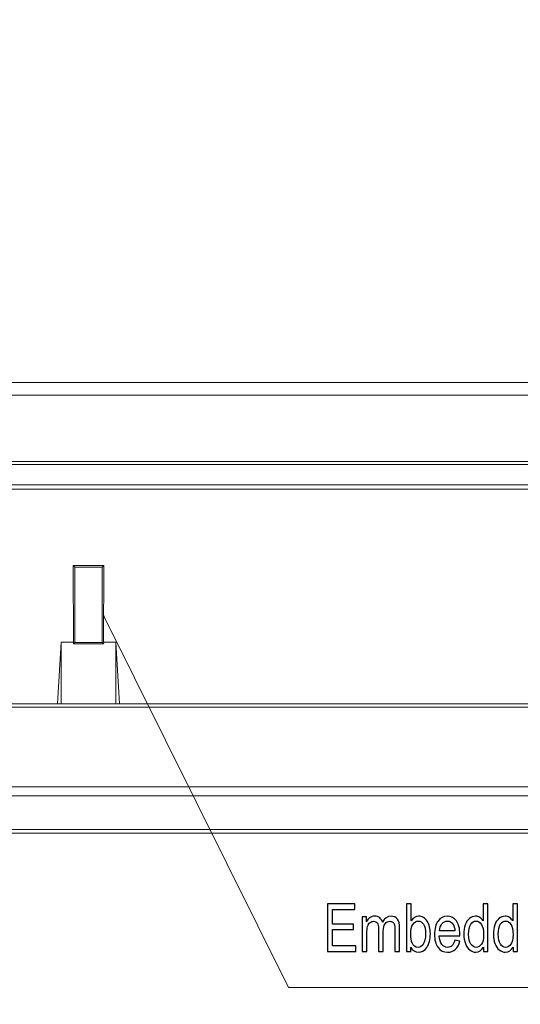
# Model space of a CAD drawing. Header units: centimetres. Extents: x -21 to 21, y -29.7 to 29.7.
# Tile 4 of 93: x -5.7 to -2.1, y -24.7 to -17.5. Entities that reach past the tile are written whole.
import ezdxf

# ---------------------------------------------------------------- set-up
doc = ezdxf.new("R2010")
doc.units = ezdxf.units.CM
doc.header["$MEASUREMENT"] = 0

msp = doc.modelspace()

# ---------------------------------------------------------------- linework, layer by layer
at = {"color": 8, "lineweight": 5}
for points, knots in [([(-21.00035, -29.70651), (-21.00035, -29.70651), (20.99965, -29.70651), (20.99965, -29.70651), (20.99965, -29.70651), (20.99965, 29.69349), (20.99965, 29.69349), (20.99965, 29.69349), (-21.00035, 29.69349), (-21.00035, 29.69349), (-21.00035, 29.69349), (-21.00035, -29.70651), (-21.00035, -29.70651)], [0, 0, 0, 0, 0.25, 0.25, 0.25, 0.5, 0.5, 0.5, 0.75, 0.75, 0.75, 1, 1, 1, 1]), ([(-5.11503, -21.89789), (-5.11503, -21.89789), (-5.11057, -21.90126), (-5.11057, -21.90126), (-5.11057, -21.90126), (-5.11504, -21.90348), (-5.11504, -21.90348), (-5.11504, -21.90348), (-5.11503, -21.89789), (-5.11503, -21.89789)], [0, 0, 0, 0, 0.3333333, 0.3333333, 0.3333333, 0.6666667, 0.6666667, 0.6666667, 1, 1, 1, 1]), ([(-5.11503, -21.89789), (-5.11503, -21.89789), (-3.76392, -24.61326), (-3.76392, -24.61326), (-3.76392, -24.61326), (0.72605, -24.61326), (0.72605, -24.61326)], [0, 0, 0, 0, 0.5, 0.5, 0.5, 1, 1, 1, 1])]:
    msp.add_open_spline(points, degree=3, knots=knots, dxfattribs=at)
at = {"lineweight": 5}
for points in [[(-10.6497, -20.18963), (-10.6497, -20.18963), (9.49762, -20.18963), (9.49762, -20.18963)], [(9.1481, -20.28439), (9.1481, -20.28439), (-10.30018, -20.28439), (-10.30018, -20.28439)], [(-10.75496, -20.78963), (-10.75496, -20.78963), (9.60288, -20.78963), (9.60288, -20.78963)], [(-10.32555, -20.76858), (-10.32555, -20.76858), (9.17347, -20.76858), (9.17347, -20.76858)], [(-10.72336, -20.93963), (-10.72336, -20.93963), (9.57128, -20.93963), (9.57128, -20.93963)], [(-10.50336, -20.96963), (-10.50336, -20.96963), (9.35128, -20.96963), (9.35128, -20.96963)], [(-5.33652, -22.08963), (-5.33652, -22.08963), (-5.33806, -21.5276), (-5.33806, -21.5276)], [(-5.3261, -21.53963), (-5.3261, -21.53963), (-5.33769, -21.5276), (-5.33769, -21.5276)], [(-5.33769, -21.5276), (-5.33769, -21.5276), (-5.11439, -21.5276), (-5.11439, -21.5276)], [(-5.32604, -21.53963), (-5.32604, -21.53963), (-5.32629, -22.08988), (-5.32629, -22.08988)], [(-5.12598, -21.53963), (-5.12598, -21.53963), (-5.3261, -21.53963), (-5.3261, -21.53963)], [(-5.12604, -21.53963), (-5.12604, -21.53963), (-5.11402, -21.5276), (-5.11402, -21.5276)], [(-5.12579, -22.08988), (-5.12579, -22.08988), (-5.12604, -21.53963), (-5.12604, -21.53963)], [(-5.11402, -21.5276), (-5.11402, -21.5276), (-5.11556, -22.08963), (-5.11556, -22.08963)], [(-5.45328, -22.53963), (-5.45328, -22.53963), (-5.42604, -22.08963), (-5.42604, -22.08963)], [(-5.42604, -22.08963), (-5.42604, -22.08963), (-5.42604, -22.53963), (-5.42604, -22.53963)], [(-5.33729, -22.08963), (-5.33729, -22.08963), (-5.42604, -22.08963), (-5.42604, -22.08963)], [(-5.33651, -22.1001), (-5.33651, -22.1001), (-5.33652, -22.08963), (-5.33652, -22.08963)], [(-5.32629, -22.08988), (-5.32629, -22.08988), (-5.33651, -22.1001), (-5.33651, -22.1001)], [(-5.32623, -22.08988), (-5.32623, -22.08988), (-5.12585, -22.08988), (-5.12585, -22.08988)], [(-5.12585, -22.08988), (-5.12585, -22.08988), (-5.11557, -22.1001), (-5.11557, -22.1001)], [(-5.11557, -22.1001), (-5.11556, -22.09661), (-5.11519, -22.09312), (-5.11519, -22.08963)], [(-5.02604, -22.08963), (-5.02604, -22.08963), (-5.11479, -22.08963), (-5.11479, -22.08963)], [(-5.02604, -22.08963), (-5.02604, -22.08963), (-4.9988, -22.53963), (-4.9988, -22.53963)], [(-5.02604, -22.53963), (-5.02604, -22.53963), (-5.02604, -22.08963), (-5.02604, -22.08963)], [(-5.11557, -22.1001), (-5.11557, -22.1001), (-5.33651, -22.1001), (-5.33651, -22.1001)], [(-9.93272, -22.53963), (-9.93272, -22.53963), (8.78064, -22.53963), (8.78064, -22.53963)], [(8.7636, -22.56463), (8.7636, -22.56463), (-9.91568, -22.56463), (-9.91568, -22.56463)], [(-9.23615, -23.14522), (-9.23615, -23.14522), (8.08407, -23.14522), (8.08407, -23.14522)], [(8.08206, -23.21251), (8.08206, -23.21251), (-9.23413, -23.21251), (-9.23413, -23.21251)], [(-9.23413, -23.45717), (-9.23413, -23.45717), (8.08206, -23.45717), (8.08206, -23.45717)], [(-9.52757, -23.48463), (-9.52757, -23.48463), (8.37549, -23.48463), (8.37549, -23.48463)]]:
    msp.add_open_spline(points, degree=3, dxfattribs=at)
at = {"color": 8}
for points, knots in [([(-5.11503, -21.89789), (-5.11503, -21.89789), (-5.11057, -21.90126), (-5.11057, -21.90126), (-5.11057, -21.90126), (-5.11504, -21.90348), (-5.11504, -21.90348), (-5.11504, -21.90348), (-5.11503, -21.89789), (-5.11503, -21.89789), (-5.11503, -21.89789), (-5.11503, -21.89789), (-5.11503, -21.89789)], [0, 0, 0, 0, 0.25, 0.25, 0.25, 0.5, 0.5, 0.5, 0.75, 0.75, 0.75, 1, 1, 1, 1]), ([(-3.47998, -24.34885), (-3.47998, -24.34885), (-3.47998, -24.0008), (-3.47998, -24.0008), (-3.47998, -24.0008), (-3.27893, -24.0008), (-3.27893, -24.0008), (-3.27893, -24.0008), (-3.27893, -24.04163), (-3.27893, -24.04163), (-3.27893, -24.04163), (-3.44304, -24.04163), (-3.44304, -24.04163), (-3.44304, -24.04163), (-3.44304, -24.14857), (-3.44304, -24.14857), (-3.44304, -24.14857), (-3.28943, -24.14857), (-3.28943, -24.14857), (-3.28943, -24.14857), (-3.28943, -24.1894), (-3.28943, -24.1894), (-3.28943, -24.1894), (-3.44304, -24.1894), (-3.44304, -24.1894), (-3.44304, -24.1894), (-3.44304, -24.30801), (-3.44304, -24.30801), (-3.44304, -24.30801), (-3.27232, -24.30801), (-3.27232, -24.30801), (-3.27232, -24.30801), (-3.27232, -24.34885), (-3.27232, -24.34885), (-3.27232, -24.34885), (-3.47998, -24.34885), (-3.47998, -24.34885)], [0, 0, 0, 0, 0.0833333, 0.0833333, 0.0833333, 0.1666667, 0.1666667, 0.1666667, 0.25, 0.25, 0.25, 0.3333333, 0.3333333, 0.3333333, 0.4166667, 0.4166667, 0.4166667, 0.5, 0.5, 0.5, 0.5833333, 0.5833333, 0.5833333, 0.6666667, 0.6666667, 0.6666667, 0.75, 0.75, 0.75, 0.8333333, 0.8333333, 0.8333333, 0.9166667, 0.9166667, 0.9166667, 1, 1, 1, 1]), ([(-2.87021, -24.34885), (-2.87021, -24.34885), (-2.9021, -24.34885), (-2.9021, -24.34885), (-2.9021, -24.34885), (-2.9021, -24.0008), (-2.9021, -24.0008), (-2.9021, -24.0008), (-2.86788, -24.0008), (-2.86788, -24.0008), (-2.86788, -24.0008), (-2.86788, -24.125), (-2.86788, -24.125), (-2.85342, -24.10247), (-2.83502, -24.09121), (-2.81259, -24.09121), (-2.80021, -24.09121), (-2.78841, -24.09429), (-2.77733, -24.10053), (-2.76625, -24.10677), (-2.75717, -24.1156), (-2.74998, -24.12686), (-2.74285, -24.1382), (-2.73721, -24.15181), (-2.73319, -24.16777), (-2.72911, -24.18365), (-2.7271, -24.20075), (-2.7271, -24.2189), (-2.7271, -24.262), (-2.73566, -24.29538), (-2.7527, -24.31887), (-2.76981, -24.34245), (-2.79029, -24.3542), (-2.81421, -24.3542), (-2.838, -24.3542), (-2.85666, -24.3418), (-2.87021, -24.31709), (-2.87021, -24.31709), (-2.87021, -24.34885), (-2.87021, -24.34885)], [0, 0, 0, 0, 0.0769231, 0.0769231, 0.0769231, 0.1538462, 0.1538462, 0.1538462, 0.2307692, 0.2307692, 0.2307692, 0.3076923, 0.3076923, 0.3076923, 0.3846154, 0.3846154, 0.3846154, 0.4615385, 0.4615385, 0.4615385, 0.5384615, 0.5384615, 0.5384615, 0.6153846, 0.6153846, 0.6153846, 0.6923077, 0.6923077, 0.6923077, 0.7692308, 0.7692308, 0.7692308, 0.8461538, 0.8461538, 0.8461538, 0.9230769, 0.9230769, 0.9230769, 1, 1, 1, 1]), ([(-2.33886, -24.34885), (-2.33886, -24.34885), (-2.33886, -24.31685), (-2.33886, -24.31685), (-2.35163, -24.34172), (-2.37043, -24.3542), (-2.39525, -24.3542), (-2.41132, -24.3542), (-2.4261, -24.34869), (-2.43952, -24.33759), (-2.453, -24.32657), (-2.46344, -24.31109), (-2.47089, -24.29133), (-2.47828, -24.27148), (-2.48197, -24.24871), (-2.48197, -24.22295), (-2.48197, -24.19783), (-2.4786, -24.17506), (-2.47193, -24.15457), (-2.46519, -24.13415), (-2.45514, -24.11843), (-2.44172, -24.10758), (-2.42837, -24.09664), (-2.41333, -24.09121), (-2.39681, -24.09121), (-2.38462, -24.09121), (-2.3738, -24.09445), (-2.36433, -24.10085), (-2.35487, -24.10725), (-2.34716, -24.11568), (-2.3412, -24.12597), (-2.3412, -24.12597), (-2.3412, -24.0008), (-2.3412, -24.0008), (-2.3412, -24.0008), (-2.30697, -24.0008), (-2.30697, -24.0008), (-2.30697, -24.0008), (-2.30697, -24.34885), (-2.30697, -24.34885), (-2.30697, -24.34885), (-2.33886, -24.34885), (-2.33886, -24.34885)], [0, 0, 0, 0, 0.0714286, 0.0714286, 0.0714286, 0.1428571, 0.1428571, 0.1428571, 0.2142857, 0.2142857, 0.2142857, 0.2857143, 0.2857143, 0.2857143, 0.3571429, 0.3571429, 0.3571429, 0.4285714, 0.4285714, 0.4285714, 0.5, 0.5, 0.5, 0.5714286, 0.5714286, 0.5714286, 0.6428571, 0.6428571, 0.6428571, 0.7142857, 0.7142857, 0.7142857, 0.7857143, 0.7857143, 0.7857143, 0.8571429, 0.8571429, 0.8571429, 0.9285714, 0.9285714, 0.9285714, 1, 1, 1, 1]), ([(-2.12258, -24.34885), (-2.12258, -24.34885), (-2.12258, -24.31685), (-2.12258, -24.31685), (-2.13535, -24.34172), (-2.15414, -24.3542), (-2.17897, -24.3542), (-2.19504, -24.3542), (-2.20982, -24.34869), (-2.22323, -24.33759), (-2.23672, -24.32657), (-2.24715, -24.31109), (-2.2546, -24.29133), (-2.26199, -24.27148), (-2.26569, -24.24871), (-2.26569, -24.22295), (-2.26569, -24.19783), (-2.26232, -24.17506), (-2.25564, -24.15457), (-2.2489, -24.13415), (-2.23885, -24.11843), (-2.22544, -24.10758), (-2.21209, -24.09664), (-2.19705, -24.09121), (-2.18052, -24.09121), (-2.16834, -24.09121), (-2.15751, -24.09445), (-2.14805, -24.10085), (-2.13859, -24.10725), (-2.13087, -24.11568), (-2.12491, -24.12597), (-2.12491, -24.12597), (-2.12491, -24.0008), (-2.12491, -24.0008), (-2.12491, -24.0008), (-2.09069, -24.0008), (-2.09069, -24.0008), (-2.09069, -24.0008), (-2.09069, -24.34885), (-2.09069, -24.34885), (-2.09069, -24.34885), (-2.12258, -24.34885), (-2.12258, -24.34885)], [0, 0, 0, 0, 0.0714286, 0.0714286, 0.0714286, 0.1428571, 0.1428571, 0.1428571, 0.2142857, 0.2142857, 0.2142857, 0.2857143, 0.2857143, 0.2857143, 0.3571429, 0.3571429, 0.3571429, 0.4285714, 0.4285714, 0.4285714, 0.5, 0.5, 0.5, 0.5714286, 0.5714286, 0.5714286, 0.6428571, 0.6428571, 0.6428571, 0.7142857, 0.7142857, 0.7142857, 0.7857143, 0.7857143, 0.7857143, 0.8571429, 0.8571429, 0.8571429, 0.9285714, 0.9285714, 0.9285714, 1, 1, 1, 1]), ([(-3.22565, -24.34885), (-3.22565, -24.34885), (-3.22565, -24.09656), (-3.22565, -24.09656), (-3.22565, -24.09656), (-3.19493, -24.09656), (-3.19493, -24.09656), (-3.19493, -24.09656), (-3.19493, -24.13221), (-3.19493, -24.13221), (-3.18864, -24.11989), (-3.18022, -24.10993), (-3.16972, -24.10247), (-3.15922, -24.09494), (-3.14729, -24.09121), (-3.13387, -24.09121), (-3.11897, -24.09121), (-3.10672, -24.0951), (-3.09719, -24.1028), (-3.08766, -24.11057), (-3.08092, -24.12135), (-3.07703, -24.13529), (-3.06096, -24.10588), (-3.04015, -24.09121), (-3.01449, -24.09121), (-2.99439, -24.09121), (-2.9789, -24.0981), (-2.96814, -24.11195), (-2.95732, -24.12581), (-2.95188, -24.14711), (-2.95188, -24.17587), (-2.95188, -24.17587), (-2.95188, -24.34885), (-2.95188, -24.34885), (-2.95188, -24.34885), (-2.9861, -24.34885), (-2.9861, -24.34885), (-2.9861, -24.34885), (-2.9861, -24.19005), (-2.9861, -24.19005), (-2.9861, -24.17304), (-2.98726, -24.16072), (-2.98947, -24.15319), (-2.99167, -24.14566), (-2.99569, -24.13966), (-3.00159, -24.13504), (-3.00742, -24.13042), (-3.01429, -24.12816), (-3.02213, -24.12816), (-3.03639, -24.12816), (-3.04819, -24.13407), (-3.05759, -24.14582), (-3.06699, -24.15765), (-3.07165, -24.17652), (-3.07165, -24.20245), (-3.07165, -24.20245), (-3.07165, -24.34885), (-3.07165, -24.34885), (-3.07165, -24.34885), (-3.10587, -24.34885), (-3.10587, -24.34885), (-3.10587, -24.34885), (-3.10587, -24.18511), (-3.10587, -24.18511), (-3.10587, -24.16615), (-3.10866, -24.15189), (-3.11424, -24.14241), (-3.11981, -24.13294), (-3.12895, -24.12816), (-3.14159, -24.12816), (-3.15118, -24.12816), (-3.16006, -24.13132), (-3.16823, -24.13763), (-3.17639, -24.14395), (-3.18229, -24.15319), (-3.18598, -24.16542), (-3.18961, -24.17758), (-3.19143, -24.19516), (-3.19143, -24.21809), (-3.19143, -24.21809), (-3.19143, -24.34885), (-3.19143, -24.34885), (-3.19143, -24.34885), (-3.22565, -24.34885), (-3.22565, -24.34885)], [0, 0, 0, 0, 0.0357143, 0.0357143, 0.0357143, 0.0714286, 0.0714286, 0.0714286, 0.1071429, 0.1071429, 0.1071429, 0.1428571, 0.1428571, 0.1428571, 0.1785714, 0.1785714, 0.1785714, 0.2142857, 0.2142857, 0.2142857, 0.25, 0.25, 0.25, 0.2857143, 0.2857143, 0.2857143, 0.3214286, 0.3214286, 0.3214286, 0.3571429, 0.3571429, 0.3571429, 0.3928571, 0.3928571, 0.3928571, 0.4285714, 0.4285714, 0.4285714, 0.4642857, 0.4642857, 0.4642857, 0.5, 0.5, 0.5, 0.5357143, 0.5357143, 0.5357143, 0.5714286, 0.5714286, 0.5714286, 0.6071429, 0.6071429, 0.6071429, 0.6428571, 0.6428571, 0.6428571, 0.6785714, 0.6785714, 0.6785714, 0.7142857, 0.7142857, 0.7142857, 0.75, 0.75, 0.75, 0.7857143, 0.7857143, 0.7857143, 0.8214286, 0.8214286, 0.8214286, 0.8571429, 0.8571429, 0.8571429, 0.8928571, 0.8928571, 0.8928571, 0.9285714, 0.9285714, 0.9285714, 0.9642857, 0.9642857, 0.9642857, 1, 1, 1, 1]), ([(-2.54776, -24.26718), (-2.54776, -24.26718), (-2.51237, -24.27302), (-2.51237, -24.27302), (-2.51788, -24.2987), (-2.52819, -24.31871), (-2.54322, -24.33289), (-2.55826, -24.34707), (-2.57744, -24.3542), (-2.60084, -24.3542), (-2.63027, -24.3542), (-2.6536, -24.34285), (-2.67084, -24.32017), (-2.68808, -24.29756), (-2.6967, -24.26572), (-2.6967, -24.22481), (-2.6967, -24.18252), (-2.68802, -24.14963), (-2.67058, -24.12629), (-2.65315, -24.10288), (-2.63053, -24.09121), (-2.60272, -24.09121), (-2.57582, -24.09121), (-2.55385, -24.10263), (-2.53681, -24.12556), (-2.51976, -24.14849), (-2.5112, -24.18074), (-2.5112, -24.2223), (-2.5112, -24.22481), (-2.51127, -24.22862), (-2.5114, -24.23364), (-2.5114, -24.23364), (-2.6617, -24.23364), (-2.6617, -24.23364), (-2.66041, -24.26127), (-2.65418, -24.28249), (-2.64291, -24.29716), (-2.63169, -24.31182), (-2.61763, -24.3192), (-2.60084, -24.3192), (-2.58833, -24.3192), (-2.57764, -24.31506), (-2.56882, -24.3068), (-2.55994, -24.29854), (-2.55294, -24.28533), (-2.54776, -24.26718)], [0, 0, 0, 0, 0.0666667, 0.0666667, 0.0666667, 0.1333333, 0.1333333, 0.1333333, 0.2, 0.2, 0.2, 0.2666667, 0.2666667, 0.2666667, 0.3333333, 0.3333333, 0.3333333, 0.4, 0.4, 0.4, 0.4666667, 0.4666667, 0.4666667, 0.5333333, 0.5333333, 0.5333333, 0.6, 0.6, 0.6, 0.6666667, 0.6666667, 0.6666667, 0.7333333, 0.7333333, 0.7333333, 0.8, 0.8, 0.8, 0.8666667, 0.8666667, 0.8666667, 0.9333333, 0.9333333, 0.9333333, 1, 1, 1, 1]), ([(-2.8706, -24.22084), (-2.8706, -24.25098), (-2.86729, -24.27277), (-2.86075, -24.28622), (-2.84999, -24.30818), (-2.83547, -24.3192), (-2.81713, -24.3192), (-2.80215, -24.3192), (-2.78926, -24.31109), (-2.77843, -24.29489), (-2.76754, -24.27869), (-2.7621, -24.25454), (-2.7621, -24.22246), (-2.7621, -24.18957), (-2.76728, -24.16534), (-2.77772, -24.14971), (-2.78815, -24.13407), (-2.80079, -24.12621), (-2.81557, -24.12621), (-2.83054, -24.12621), (-2.84344, -24.13431), (-2.85427, -24.15052), (-2.86515, -24.16672), (-2.8706, -24.19013), (-2.8706, -24.22084)], [0, 0, 0, 0, 0.125, 0.125, 0.125, 0.25, 0.25, 0.25, 0.375, 0.375, 0.375, 0.5, 0.5, 0.5, 0.625, 0.625, 0.625, 0.75, 0.75, 0.75, 0.875, 0.875, 0.875, 1, 1, 1, 1]), ([(-2.65976, -24.19864), (-2.65976, -24.19864), (-2.54737, -24.19864), (-2.54737, -24.19864), (-2.54886, -24.17741), (-2.5532, -24.16153), (-2.56027, -24.15092), (-2.57109, -24.13447), (-2.58522, -24.12621), (-2.60253, -24.12621), (-2.61821, -24.12621), (-2.63137, -24.13277), (-2.64206, -24.1459), (-2.65269, -24.15902), (-2.65859, -24.1766), (-2.65976, -24.19864)], [0, 0, 0, 0, 0.2, 0.2, 0.2, 0.4, 0.4, 0.4, 0.6, 0.6, 0.6, 0.8, 0.8, 0.8, 1, 1, 1, 1]), ([(-2.44697, -24.22303), (-2.44697, -24.25527), (-2.44153, -24.27933), (-2.43057, -24.2953), (-2.41969, -24.31126), (-2.40679, -24.3192), (-2.39195, -24.3192), (-2.37697, -24.3192), (-2.36427, -24.31158), (-2.35377, -24.29635), (-2.34333, -24.28112), (-2.33809, -24.25786), (-2.33809, -24.22659), (-2.33809, -24.19224), (-2.3434, -24.16696), (-2.35409, -24.15084), (-2.36472, -24.13472), (-2.37788, -24.1267), (-2.3935, -24.1267), (-2.40873, -24.1267), (-2.42144, -24.13439), (-2.43168, -24.14987), (-2.44185, -24.16534), (-2.44697, -24.18973), (-2.44697, -24.22303)], [0, 0, 0, 0, 0.125, 0.125, 0.125, 0.25, 0.25, 0.25, 0.375, 0.375, 0.375, 0.5, 0.5, 0.5, 0.625, 0.625, 0.625, 0.75, 0.75, 0.75, 0.875, 0.875, 0.875, 1, 1, 1, 1]), ([(-2.23069, -24.22303), (-2.23069, -24.25527), (-2.22524, -24.27933), (-2.21429, -24.2953), (-2.2034, -24.31126), (-2.1905, -24.3192), (-2.17566, -24.3192), (-2.16069, -24.3192), (-2.14798, -24.31158), (-2.13749, -24.29635), (-2.12705, -24.28112), (-2.1218, -24.25786), (-2.1218, -24.22659), (-2.1218, -24.19224), (-2.12711, -24.16696), (-2.13781, -24.15084), (-2.14844, -24.13472), (-2.1616, -24.1267), (-2.17722, -24.1267), (-2.19245, -24.1267), (-2.20515, -24.13439), (-2.21539, -24.14987), (-2.22557, -24.16534), (-2.23069, -24.18973), (-2.23069, -24.22303)], [0, 0, 0, 0, 0.125, 0.125, 0.125, 0.25, 0.25, 0.25, 0.375, 0.375, 0.375, 0.5, 0.5, 0.5, 0.625, 0.625, 0.625, 0.75, 0.75, 0.75, 0.875, 0.875, 0.875, 1, 1, 1, 1])]:
    msp.add_open_spline(points, degree=3, knots=knots, dxfattribs=at)

doc.saveas('drawing.dxf')
